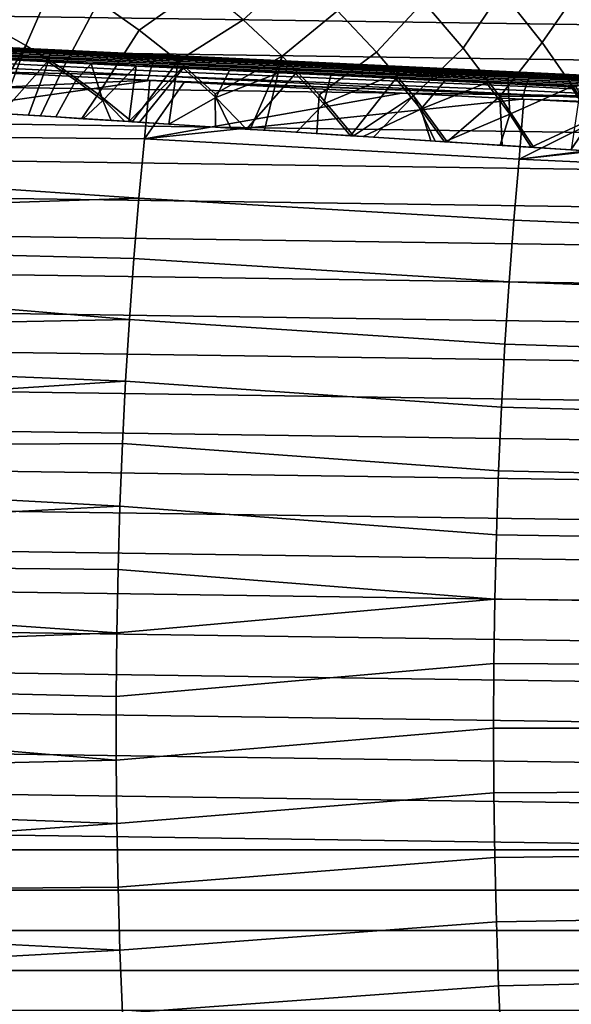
# Model space of a CAD drawing. Header units: metres. Extents: x -25 to 132, y -25 to 25.
# Tile 87 of 256: x 7 to 16, y -5 to 12. Entities that reach past the tile are written whole.
import ezdxf

# ---------------------------------------------------------------- set-up
doc = ezdxf.new("R2010")
doc.units = ezdxf.units.M
doc.layers.add('solid_12_061_071_XXX', color=7, linetype='CONTINUOUS')

msp = doc.modelspace()

# ---------------------------------------------------------------- linework, layer by layer
at = {"layer": 'solid_12_061_071_XXX'}
for points in [[(15.809255, 13.647429, 118.134232), (15.208899, 12.68271, 119.16523), (15.905494, 11.797331, 119.16523), (16.554684, 12.732922, 118.134232)], [(14.546216, 11.704147, 120.140106), (15.208899, 12.68271, 119.16523), (14.463086, 13.527043, 119.16523), (13.868312, 12.499975, 120.140106)], [(-20.613369, 13.241561), (20.983061, 12.647573), (21.33577, 12.043044), (-20.983128, 12.64746)], [(6.801844, 13.365395, 122.703766), (6.373053, 12.117014, 123.430672), (7.028198, 11.749139, 123.430672), (7.552135, 12.956239, 122.703766)], [(10.057127, 12.781666, 121.911652), (9.318239, 13.329936, 121.911652), (8.2779, 12.505008, 122.703766), (8.976784, 12.013168, 122.703766)], [(13.146927, 13.256613, 120.140106), (12.387713, 12.346241, 121.056366), (13.060949, 11.631712, 121.056366), (13.868312, 12.499975, 120.140106)], [(7.552135, 12.956239, 122.703766), (7.028198, 11.749139, 123.430672), (7.662175, 11.345877, 123.430672), (8.2779, 12.505008, 122.703766)], [(12.387713, 12.346241, 121.056366), (11.675447, 13.021869, 121.056366), (10.763827, 12.19249, 121.911652), (11.43608, 11.564292, 121.911652)], [(10.763827, 12.19249, 121.911652), (10.057127, 12.781666, 121.911652), (8.976784, 12.013168, 122.703766), (9.646516, 11.482316, 122.703766)], [(16.554684, 12.732922, 118.134232), (15.905494, 11.797331, 119.16523), (16.550613, 10.873774, 119.16523), (17.247282, 11.77778, 118.134232)], [(-20.983128, 12.64746), (21.33577, 12.043044), (21.671007, 11.428793), (-21.335835, 12.042931)], [(15.178514, 10.871623, 120.140106), (15.905494, 11.797331, 119.16523), (15.208899, 12.68271, 119.16523), (14.546216, 11.704147, 120.140106)], [(8.2779, 12.505008, 122.703766), (7.662175, 11.345877, 123.430672), (8.273073, 10.908442, 123.430672), (8.976784, 12.013168, 122.703766)], [(13.868312, 12.499975, 120.140106), (13.060949, 11.631712, 121.056366), (13.693031, 10.880533, 121.056366), (14.546216, 11.704147, 120.140106)], [(13.060949, 11.631712, 121.056366), (12.387713, 12.346241, 121.056366), (11.43608, 11.564292, 121.911652), (12.071733, 10.899085, 121.911652)], [(-21.335835, 12.042931), (21.671007, 11.428793), (21.988571, 10.805216), (-21.671068, 11.428679)], [(7.028198, 11.749139, 123.430672), (6.373053, 12.117014, 123.430672), (5.730706, 10.939702, 124.090523), (6.335712, 10.595932, 124.092453)], [(11.43608, 11.564292, 121.911652), (10.763827, 12.19249, 121.911652), (9.646516, 11.482316, 122.703766), (10.284922, 10.914176, 122.703766)], [(9.286451, 11.56331, 133.828278), (2.895954, 11.872405, 132.002426), (2.869931, 11.844745, 132.088211), (9.260304, 11.534342, 133.915909)], [(9.31287, 11.580383, 133.737671), (2.922233, 11.888671, 131.913849), (2.895954, 11.872405, 132.002426), (9.286451, 11.56331, 133.828278)], [(2.922233, 11.888671, 131.913849), (9.31287, 11.580383, 133.737671), (9.328243, 11.585806, 133.64119), (2.948355, 11.893289, 131.823868)], [(2.948355, 11.893289, 131.823868), (9.328243, 11.585806, 133.64119), (6.389307, 11.727449, 132.807693)], [(8.976784, 12.013168, 122.703766), (8.273073, 10.908442, 123.430672), (8.857526, 10.434688, 123.432587), (9.646516, 11.482316, 122.703766)], [(9.187707, 11.38174, 134.146866), (2.797405, 11.698577, 132.31572), (2.776339, 11.631334, 132.37764), (9.166777, 11.311747, 134.20903)], [(9.210526, 11.442808, 134.076508), (2.820268, 11.757146, 132.246094), (2.797405, 11.698577, 132.31572), (9.187707, 11.38174, 134.146866)], [(9.234857, 11.493955, 133.9991), (2.84457, 11.806124, 132.169861), (2.820268, 11.757146, 132.246094), (9.210526, 11.442808, 134.076508)], [(9.260304, 11.534342, 133.915909), (2.869931, 11.844745, 132.088211), (2.84457, 11.806124, 132.169861), (9.234857, 11.493955, 133.9991)], [(7.437147, 11.609952, 124.24485), (6.034383, 11.677541, 124.564415), (6.039155, 11.700257, 124.582733), (7.442862, 11.632623, 124.262955)], [(7.442862, 11.632623, 124.262955), (6.039155, 11.700257, 124.582733), (6.04454, 11.718828, 124.60511), (7.449398, 11.651138, 124.285065)], [(7.449398, 11.651138, 124.285065), (6.04454, 11.718828, 124.60511), (6.05033, 11.732532, 124.630669), (7.456502, 11.664779, 124.310326)], [(7.456502, 11.664779, 124.310326), (6.05033, 11.732532, 124.630669), (6.056299, 11.740835, 124.658417), (7.463899, 11.673013, 124.337746)], [(6.056299, 11.740835, 124.658417), (6.062449, 11.743404, 124.686958), (7.471629, 11.675507, 124.365906), (7.463899, 11.673013, 124.337746)], [(7.471629, 11.675507, 124.365906), (6.062449, 11.743404, 124.686958), (6.389307, 11.727449, 132.807693)], [(7.028198, 11.749139, 123.430672), (6.335712, 10.595932, 124.092453), (6.586085, 10.579923, 124.038338)], [(8.862299, 11.608502, 123.972237), (7.471629, 11.675507, 124.365906), (6.389307, 11.727449, 132.807693), (9.328243, 11.585806, 133.64119)], [(7.028198, 11.749139, 123.430672), (6.586085, 10.579923, 124.038338), (7.280943, 10.535493, 123.875191), (7.662175, 11.345877, 123.430672)], [(14.546216, 11.704147, 120.140106), (13.693031, 10.880533, 121.056366), (14.275662, 10.088284, 121.062981), (15.178514, 10.871623, 120.140106)], [(15.178514, 10.871623, 120.140106), (16.550613, 10.873774, 119.16523), (15.905494, 11.797331, 119.16523)], [(6.166801, 11.300483, 133.460114), (9.148075, 11.233974, 134.261963), (2.757399, 11.556469, 132.430908), (2.74097, 11.475149, 132.474701)], [(9.166777, 11.311747, 134.20903), (2.776339, 11.631334, 132.37764), (2.757399, 11.556469, 132.430908), (9.148075, 11.233974, 134.261963)], [(7.426304, 11.497002, 124.223686), (6.024642, 11.564538, 124.543007), (6.025444, 11.59394, 124.53994), (7.426949, 11.526412, 124.220657)], [(7.426304, 11.497002, 124.223686), (6.648914, 11.506222, 124.418968), (6.024642, 11.564538, 124.543007)], [(7.426949, 11.526412, 124.220657), (6.025444, 11.59394, 124.53994), (6.027392, 11.623328, 124.542587), (7.429033, 11.555794, 124.223282)], [(7.429033, 11.555794, 124.223282), (6.027392, 11.623328, 124.542587), (6.030411, 11.651561, 124.550858), (7.432477, 11.584005, 124.231445)], [(7.432477, 11.584005, 124.231445), (6.030411, 11.651561, 124.550858), (6.034383, 11.677541, 124.564415), (7.437147, 11.609952, 124.24485)], [(8.809572, 11.430354, 123.832138), (7.426304, 11.497002, 124.223686), (7.426949, 11.526412, 124.220657), (8.810061, 11.459771, 123.829155)], [(8.810061, 11.459771, 123.829155), (7.426949, 11.526412, 124.220657), (7.429033, 11.555794, 124.223282), (8.81228, 11.489147, 123.831741)], [(8.81228, 11.489147, 123.831741), (7.429033, 11.555794, 124.223282), (7.432477, 11.584005, 124.231445), (8.816144, 11.517339, 123.83979)], [(8.816144, 11.517339, 123.83979), (7.432477, 11.584005, 124.231445), (7.437147, 11.609952, 124.24485), (8.821502, 11.543252, 123.852989)], [(8.821502, 11.543252, 123.852989), (7.437147, 11.609952, 124.24485), (7.442862, 11.632623, 124.262955), (8.828146, 11.565878, 123.870834)], [(8.828146, 11.565878, 123.870834), (7.442862, 11.632623, 124.262955), (7.449398, 11.651138, 124.285065), (8.835819, 11.584339, 123.892624)], [(8.835819, 11.584339, 123.892624), (7.449398, 11.651138, 124.285065), (7.456502, 11.664779, 124.310326), (8.844221, 11.597917, 123.917519)], [(8.844221, 11.597917, 123.917519), (7.456502, 11.664779, 124.310326), (7.463899, 11.673013, 124.337746), (8.853026, 11.606083, 123.944542)], [(7.463899, 11.673013, 124.337746), (7.471629, 11.675507, 124.365906), (8.862299, 11.608502, 123.972237), (8.853026, 11.606083, 123.944542)], [(10.177697, 11.451739, 123.376923), (8.816144, 11.517339, 123.83979), (8.821502, 11.543252, 123.852989), (10.183733, 11.477619, 123.389893)], [(10.183733, 11.477619, 123.389893), (8.821502, 11.543252, 123.852989), (8.828146, 11.565878, 123.870834), (10.191293, 11.500202, 123.407425)], [(10.191293, 11.500202, 123.407425), (8.828146, 11.565878, 123.870834), (8.835819, 11.584339, 123.892624), (10.200083, 11.518609, 123.428841)], [(10.200083, 11.518609, 123.428841), (8.835819, 11.584339, 123.892624), (8.844221, 11.597917, 123.917519), (10.209763, 11.532125, 123.453293)], [(10.209763, 11.532125, 123.453293), (8.844221, 11.597917, 123.917519), (8.853026, 11.606083, 123.944542), (10.219954, 11.540225, 123.479851)], [(8.853026, 11.606083, 123.944542), (8.862299, 11.608502, 123.972237), (10.230769, 11.542569, 123.506989), (10.219954, 11.540225, 123.479851)], [(10.230769, 11.542569, 123.506989), (8.862299, 11.608502, 123.972237), (9.328243, 11.585806, 133.64119), (9.985292, 11.554139, 133.826736)], [(15.71152, 11.232015, 135.701706), (9.260304, 11.534342, 133.915909), (9.234857, 11.493955, 133.9991), (15.688222, 11.19792, 135.779449)], [(15.735307, 11.256379, 135.620544), (9.286451, 11.56331, 133.828278), (9.260304, 11.534342, 133.915909), (15.71152, 11.232015, 135.701706)], [(15.759254, 11.270679, 135.537064), (9.31287, 11.580383, 133.737671), (9.286451, 11.56331, 133.828278), (15.735307, 11.256379, 135.620544)], [(9.31287, 11.580383, 133.737671), (15.759254, 11.270679, 135.537064), (15.763785, 11.275642, 135.44722), (9.328243, 11.585806, 133.64119)], [(9.328243, 11.585806, 133.64119), (15.763785, 11.275642, 135.44722), (9.985292, 11.554139, 133.826736)], [(9.985292, 11.554139, 133.826736), (15.763785, 11.275642, 135.44722), (13.73631, 11.373358, 134.881027)], [(11.573286, 11.477889, 122.971443), (10.230769, 11.542569, 123.506989), (9.985292, 11.554139, 133.826736), (13.73631, 11.373358, 134.881027)], [(11.53853, 11.454124, 122.894951), (10.200083, 11.518609, 123.428841), (10.209763, 11.532125, 123.453293), (11.549462, 11.467581, 122.918907)], [(11.549462, 11.467581, 122.918907), (10.209763, 11.532125, 123.453293), (10.219954, 11.540225, 123.479851), (11.561014, 11.475615, 122.944923)], [(10.219954, 11.540225, 123.479851), (10.230769, 11.542569, 123.506989), (11.573286, 11.477889, 122.971443), (11.561014, 11.475615, 122.944923)], [(11.43608, 11.564292, 121.911652), (10.284922, 10.914176, 122.703766), (10.286427, 10.343328, 122.940849), (10.885583, 10.30502, 122.707832)], [(11.43608, 11.564292, 121.911652), (10.885583, 10.30502, 122.707832), (11.131593, 10.289292, 122.607506)], [(11.43608, 11.564292, 121.911652), (11.131593, 10.289292, 122.607506), (12.034121, 10.23159, 122.214859), (12.071733, 10.899085, 121.911652)], [(13.693031, 10.880533, 121.056366), (13.060949, 11.631712, 121.056366), (12.071733, 10.899085, 121.911652), (12.66047, 10.191545, 121.919098)], [(-21.671068, 11.428679), (21.988571, 10.805216), (22.288239, 10.172728), (-21.988628, 10.805101)], [(6.606607, 10.578586, 124.804291), (6.279277, 10.599515, 124.872818), (6.648914, 11.506222, 124.418968), (7.396232, 11.470214, 124.240105)], [(7.072466, 10.548798, 124.699684), (6.606607, 10.578586, 124.804291), (7.396232, 11.470214, 124.240105), (7.411706, 11.469468, 124.236176)], [(7.426304, 11.497002, 124.223686), (7.396232, 11.470214, 124.240105), (6.648914, 11.506222, 124.418968)], [(7.541414, 10.518813, 124.585907), (7.072466, 10.548798, 124.699684), (7.411706, 11.469468, 124.236176), (7.888914, 11.146499, 124.236221)], [(7.426304, 11.497002, 124.223686), (7.411706, 11.469468, 124.236176), (7.396232, 11.470214, 124.240105)], [(7.426304, 11.497002, 124.223686), (8.152007, 11.433794, 124.036728), (7.411706, 11.469468, 124.236176)], [(7.888914, 11.146499, 124.236221), (7.411706, 11.469468, 124.236176), (8.152007, 11.433794, 124.036728)], [(8.809572, 11.430354, 123.832138), (8.152007, 11.433794, 124.036728), (7.426304, 11.497002, 124.223686)], [(8.35207, 10.803207, 124.236465), (7.888914, 11.146499, 124.236221), (8.152007, 11.433794, 124.036728)], [(8.35207, 10.803207, 124.236465), (8.152007, 11.433794, 124.036728), (8.921745, 11.396712, 123.805786)], [(8.809572, 11.430354, 123.832138), (8.921745, 11.396712, 123.805786), (8.152007, 11.433794, 124.036728)], [(8.493597, 10.457931, 124.328331), (8.35207, 10.803207, 124.236465), (8.921745, 11.396712, 123.805786), (8.799502, 10.438372, 124.237869)], [(8.799502, 10.438372, 124.237869), (8.921745, 11.396712, 123.805786), (9.711544, 11.358688, 123.543198)], [(8.983541, 10.426604, 124.181656), (8.799502, 10.438372, 124.237869), (9.711544, 11.358688, 123.543198), (9.73155, 11.357724, 123.536201)], [(10.170733, 11.364774, 123.369408), (8.809572, 11.430354, 123.832138), (8.810061, 11.459771, 123.829155), (10.171069, 11.394198, 123.366478)], [(10.170733, 11.364774, 123.369408), (8.921745, 11.396712, 123.805786), (8.809572, 11.430354, 123.832138)], [(10.171069, 11.394198, 123.366478), (8.810061, 11.459771, 123.829155), (8.81228, 11.489147, 123.831741), (10.17342, 11.423567, 123.369011)], [(10.17342, 11.423567, 123.369011), (8.81228, 11.489147, 123.831741), (8.816144, 11.517339, 123.83979), (10.177697, 11.451739, 123.376923)], [(9.646516, 11.482316, 122.703766), (8.857526, 10.434688, 123.432587), (9.487252, 10.394424, 123.226784)], [(10.170733, 11.364774, 123.369408), (9.711544, 11.358688, 123.543198), (8.921745, 11.396712, 123.805786)], [(9.48825, 10.394335, 124.020256), (8.983541, 10.426604, 124.181656), (9.73155, 11.357724, 123.536201), (10.292637, 10.85199, 123.536148)], [(15.644361, 11.102547, 135.92038), (9.187707, 11.38174, 134.146866), (9.166777, 11.311747, 134.20903), (15.624404, 11.042582, 135.981644)], [(15.665732, 11.154565, 135.852676), (9.210526, 11.442808, 134.076508), (9.187707, 11.38174, 134.146866), (15.644361, 11.102547, 135.92038)], [(15.688222, 11.19792, 135.779449), (9.234857, 11.493955, 133.9991), (9.210526, 11.442808, 134.076508), (15.665732, 11.154565, 135.852676)], [(9.646516, 11.482316, 122.703766), (9.487252, 10.394424, 123.226784), (10.286427, 10.343328, 122.940849), (10.284922, 10.914176, 122.703766)], [(10.170733, 11.364774, 123.369408), (9.73155, 11.357724, 123.536201), (9.711544, 11.358688, 123.543198)], [(10.170733, 11.364774, 123.369408), (10.528046, 11.319335, 123.243637), (9.73155, 11.357724, 123.536201)], [(10.292637, 10.85199, 123.536148), (9.73155, 11.357724, 123.536201), (10.528046, 11.319335, 123.243637)], [(11.506137, 11.300436, 122.836739), (10.170733, 11.364774, 123.369408), (10.171069, 11.394198, 123.366478), (11.506322, 11.329868, 122.833862)], [(11.506137, 11.300436, 122.836739), (10.528046, 11.319335, 123.243637), (10.170733, 11.364774, 123.369408)], [(11.506322, 11.329868, 122.833862), (10.171069, 11.394198, 123.366478), (10.17342, 11.423567, 123.369011), (11.508803, 11.359231, 122.836349)], [(11.508803, 11.359231, 122.836349), (10.17342, 11.423567, 123.369011), (10.177697, 11.451739, 123.376923), (11.513485, 11.387383, 122.844093)], [(11.513485, 11.387383, 122.844093), (10.177697, 11.451739, 123.376923), (10.183733, 11.477619, 123.389893), (11.520185, 11.413232, 122.856804)], [(11.520185, 11.413232, 122.856804), (10.183733, 11.477619, 123.389893), (10.191293, 11.500202, 123.407425), (11.528644, 11.435771, 122.873978)], [(11.528644, 11.435771, 122.873978), (10.191293, 11.500202, 123.407425), (10.200083, 11.518609, 123.428841), (11.53853, 11.454124, 122.894951)], [(12.812238, 11.266953, 122.23275), (11.506322, 11.329868, 122.833862), (11.508803, 11.359231, 122.836349), (12.814846, 11.296309, 122.235176)], [(12.814846, 11.296309, 122.235176), (11.508803, 11.359231, 122.836349), (11.513485, 11.387383, 122.844093), (12.819924, 11.324443, 122.242737)], [(12.819924, 11.324443, 122.242737), (11.513485, 11.387383, 122.844093), (11.520185, 11.413232, 122.856804), (12.827274, 11.35026, 122.25515)], [(12.827274, 11.35026, 122.25515), (11.520185, 11.413232, 122.856804), (11.528644, 11.435771, 122.873978), (12.836611, 11.372757, 122.271919)], [(12.836611, 11.372757, 122.271919), (11.528644, 11.435771, 122.873978), (11.53853, 11.454124, 122.894951), (12.84757, 11.391059, 122.292397)], [(12.84757, 11.391059, 122.292397), (11.53853, 11.454124, 122.894951), (11.549462, 11.467581, 122.918907), (12.859728, 11.404456, 122.315788)], [(12.859728, 11.404456, 122.315788), (11.549462, 11.467581, 122.918907), (11.561014, 11.475615, 122.944923), (12.87261, 11.412426, 122.341187)], [(11.561014, 11.475615, 122.944923), (11.573286, 11.477889, 122.971443), (12.886207, 11.414637, 122.367065), (12.87261, 11.412426, 122.341187)], [(12.886207, 11.414637, 122.367065), (11.573286, 11.477889, 122.971443), (13.73631, 11.373358, 134.881027)], [(14.101492, 11.288875, 121.58654), (12.827274, 11.35026, 122.25515), (12.836611, 11.372757, 122.271919), (14.111685, 11.31133, 121.602859)], [(14.111685, 11.31133, 121.602859), (12.836611, 11.372757, 122.271919), (12.84757, 11.391059, 122.292397), (14.123691, 11.329582, 121.622787)], [(14.123691, 11.329582, 121.622787), (12.84757, 11.391059, 122.292397), (12.859728, 11.404456, 122.315788), (14.137042, 11.342921, 121.645554)], [(14.137042, 11.342921, 121.645554), (12.859728, 11.404456, 122.315788), (12.87261, 11.412426, 122.341187), (14.151221, 11.350829, 121.670273)], [(12.87261, 11.412426, 122.341187), (12.886207, 11.414637, 122.367065), (14.166077, 11.352979, 121.69545), (14.151221, 11.350829, 121.670273)], [(12.886207, 11.414637, 122.367065), (13.73631, 11.373358, 134.881027), (15.763785, 11.275642, 135.44722), (14.166077, 11.352979, 121.69545)], [(14.151221, 11.350829, 121.670273), (14.166077, 11.352979, 121.69545), (15.409536, 11.293077, 120.958366), (15.393418, 11.290988, 120.933975)], [(15.409536, 11.293077, 120.958366), (14.166077, 11.352979, 121.69545), (15.763785, 11.275642, 135.44722)], [(6.166801, 11.300483, 133.460114), (2.668173, 10.843517, 132.76593), (9.120943, 11.150347, 134.301636)], [(9.148075, 11.233974, 134.261963), (6.166801, 11.300483, 133.460114), (9.120943, 11.150347, 134.301636)], [(7.662175, 11.345877, 123.430672), (7.280943, 10.535493, 123.875191), (7.991898, 10.490035, 123.68824), (8.273073, 10.908442, 123.430672)], [(15.589804, 10.902213, 136.081558), (9.148075, 11.233974, 134.261963), (9.120943, 11.150347, 134.301636)], [(15.624404, 11.042582, 135.981644), (9.166777, 11.311747, 134.20903), (9.148075, 11.233974, 134.261963), (15.606134, 10.975495, 136.035629)], [(15.606134, 10.975495, 136.035629), (9.148075, 11.233974, 134.261963), (15.589804, 10.902213, 136.081558)], [(10.292637, 10.85199, 123.536148), (10.528046, 11.319335, 123.243637), (11.378998, 11.278286, 122.899963)], [(10.824696, 10.308887, 123.541031), (10.292637, 10.85199, 123.536148), (11.378998, 11.278286, 122.899963), (11.664282, 11.264598, 122.777298)], [(11.506137, 11.300436, 122.836739), (11.378998, 11.278286, 122.899963), (10.528046, 11.319335, 123.243637)], [(11.683187, 10.253999, 123.192062), (10.824696, 10.308887, 123.541031), (11.664282, 11.264598, 122.777298), (12.152243, 10.74689, 122.772865)], [(11.506137, 11.300436, 122.836739), (11.664282, 11.264598, 122.777298), (11.378998, 11.278286, 122.899963)], [(12.8122, 11.237514, 122.23555), (11.506137, 11.300436, 122.836739), (11.506322, 11.329868, 122.833862), (12.812238, 11.266953, 122.23275)], [(12.8122, 11.237514, 122.23555), (11.664282, 11.264598, 122.777298), (11.506137, 11.300436, 122.836739)], [(12.152243, 10.74689, 122.772865), (11.664282, 11.264598, 122.777298), (12.273271, 11.235184, 122.502716)], [(12.8122, 11.237514, 122.23555), (12.273271, 11.235184, 122.502716), (11.664282, 11.264598, 122.777298)], [(12.152243, 10.74689, 122.772865), (12.273271, 11.235184, 122.502716), (13.220734, 11.189655, 122.039505)], [(12.613098, 10.194547, 122.775864), (12.152243, 10.74689, 122.772865), (13.220734, 11.189655, 122.039505), (13.388344, 11.181586, 121.952866)], [(12.8122, 11.237514, 122.23555), (13.220734, 11.189655, 122.039505), (12.273271, 11.235184, 122.502716)], [(14.085417, 11.176177, 121.567467), (12.8122, 11.237514, 122.23555), (12.812238, 11.266953, 122.23275), (14.085312, 11.205623, 121.564735)], [(14.085417, 11.176177, 121.567467), (13.220734, 11.189655, 122.039505), (12.8122, 11.237514, 122.23555)], [(14.085312, 11.205623, 121.564735), (12.812238, 11.266953, 122.23275), (12.814846, 11.296309, 122.235176), (14.088044, 11.234973, 121.567101)], [(14.088044, 11.234973, 121.567101), (12.814846, 11.296309, 122.235176), (12.819924, 11.324443, 122.242737), (14.093509, 11.263088, 121.574463)], [(14.093509, 11.263088, 121.574463), (12.819924, 11.324443, 122.242737), (12.827274, 11.35026, 122.25515), (14.101492, 11.288875, 121.58654)], [(14.085417, 11.176177, 121.567467), (13.388344, 11.181586, 121.952866), (13.220734, 11.189655, 122.039505)], [(15.322129, 11.146041, 120.831627), (14.085312, 11.205623, 121.564735), (14.088044, 11.234973, 121.567101), (15.324983, 11.175385, 120.833923)], [(15.322373, 11.116588, 120.834274), (14.085417, 11.176177, 121.567467), (14.085312, 11.205623, 121.564735), (15.322129, 11.146041, 120.831627)], [(15.324983, 11.175385, 120.833923), (14.088044, 11.234973, 121.567101), (14.093509, 11.263088, 121.574463), (15.330822, 11.203483, 120.841064)], [(15.330822, 11.203483, 120.841064), (14.093509, 11.263088, 121.574463), (14.101492, 11.288875, 121.58654), (15.339421, 11.229239, 120.852776)], [(15.339421, 11.229239, 120.852776), (14.101492, 11.288875, 121.58654), (14.111685, 11.31133, 121.602859), (15.350446, 11.251655, 120.868599)], [(15.350446, 11.251655, 120.868599), (14.111685, 11.31133, 121.602859), (14.123691, 11.329582, 121.622787), (15.363467, 11.269857, 120.887932)], [(15.363467, 11.269857, 120.887932), (14.123691, 11.329582, 121.622787), (14.137042, 11.342921, 121.645554), (15.377979, 11.283141, 120.910004)], [(15.377979, 11.283141, 120.910004), (14.137042, 11.342921, 121.645554), (14.151221, 11.350829, 121.670273), (15.393418, 11.290988, 120.933975)], [(16.522341, 11.117706, 120.037605), (15.324983, 11.175385, 120.833923), (15.330822, 11.203483, 120.841064), (16.528543, 11.145786, 120.044502)], [(16.528543, 11.145786, 120.044502), (15.330822, 11.203483, 120.841064), (15.339421, 11.229239, 120.852776), (16.537739, 11.171514, 120.055817)], [(16.537739, 11.171514, 120.055817), (15.339421, 11.229239, 120.852776), (15.350446, 11.251655, 120.868599), (16.549568, 11.193891, 120.071106)], [(16.549568, 11.193891, 120.071106), (15.350446, 11.251655, 120.868599), (15.363467, 11.269857, 120.887932), (16.563574, 11.212047, 120.089783)], [(16.563574, 11.212047, 120.089783), (15.363467, 11.269857, 120.887932), (15.377979, 11.283141, 120.910004), (16.579208, 11.225275, 120.111115)], [(16.579208, 11.225275, 120.111115), (15.377979, 11.283141, 120.910004), (15.393418, 11.290988, 120.933975), (16.595867, 11.233064, 120.13427)], [(15.393418, 11.290988, 120.933975), (15.409536, 11.293077, 120.958366), (16.613308, 11.235089, 120.157745), (16.595867, 11.233064, 120.13427)], [(15.409536, 11.293077, 120.958366), (15.763785, 11.275642, 135.44722), (17.643312, 11.185058, 135.969833), (16.613308, 11.235089, 120.157745)], [(15.665732, 11.154565, 135.852676), (22.114372, 10.839564, 137.646561), (22.136986, 10.884367, 137.572433), (15.688222, 11.19792, 135.779449)], [(15.688222, 11.19792, 135.779449), (22.136986, 10.884367, 137.572433), (22.160448, 10.91963, 137.493576), (15.71152, 11.232015, 135.701706)], [(15.71152, 11.232015, 135.701706), (22.160448, 10.91963, 137.493576), (22.184422, 10.944852, 137.411087), (15.735307, 11.256379, 135.620544)], [(15.735307, 11.256379, 135.620544), (22.184422, 10.944852, 137.411087), (22.208569, 10.959671, 137.326172), (15.759254, 11.270679, 135.537064)], [(15.759254, 11.270679, 135.537064), (22.208569, 10.959671, 137.326172), (17.643312, 11.185058, 135.969833), (15.763785, 11.275642, 135.44722)], [(9.120943, 11.150347, 134.301636), (2.668173, 10.843517, 132.76593), (2.599549, 10.204065, 133.040573), (9.160372, 11.148346, 134.31282)], [(9.160372, 11.148346, 134.31282), (2.599549, 10.204065, 133.040573), (9.064912, 10.143597, 134.740005)], [(8.014411, 10.488569, 124.46244), (7.541414, 10.518813, 124.585907), (7.888914, 11.146499, 124.236221), (8.35207, 10.803207, 124.236465)], [(9.751157, 11.118373, 134.48027), (9.160372, 11.148346, 134.31282), (9.064912, 10.143597, 134.740005)], [(13.493979, 10.928847, 135.535599), (9.751157, 11.118373, 134.48027), (9.064912, 10.143597, 134.740005)], [(15.589804, 10.902213, 136.081558), (9.120943, 11.150347, 134.301636), (9.160372, 11.148346, 134.31282)], [(15.589804, 10.902213, 136.081558), (9.160372, 11.148346, 134.31282), (9.751157, 11.118373, 134.48027)], [(15.589804, 10.902213, 136.081558), (9.751157, 11.118373, 134.48027), (13.493979, 10.928847, 135.535599)], [(12.831532, 10.180581, 122.67218), (12.613098, 10.194547, 122.775864), (13.388344, 11.181586, 121.952866), (13.822239, 10.650909, 121.948387)], [(13.822239, 10.650909, 121.948387), (13.388344, 11.181586, 121.952866), (14.232688, 11.140915, 121.494003)], [(14.085417, 11.176177, 121.567467), (14.232688, 11.140915, 121.494003), (13.388344, 11.181586, 121.952866)], [(13.822239, 10.650909, 121.948387), (14.232688, 11.140915, 121.494003), (14.947806, 11.106523, 121.074936)], [(13.822239, 10.650909, 121.948387), (14.947806, 11.106523, 121.074936), (15.348923, 10.568221, 121.064735), (14.226497, 10.091399, 121.953796)], [(15.322373, 11.116588, 120.834274), (14.232688, 11.140915, 121.494003), (14.085417, 11.176177, 121.567467)], [(15.322373, 11.116588, 120.834274), (14.947806, 11.106523, 121.074936), (14.232688, 11.140915, 121.494003)], [(15.322373, 11.116588, 120.834274), (15.323365, 11.08836, 120.843193), (14.947806, 11.106523, 121.074936)], [(15.348923, 10.568221, 121.064735), (14.947806, 11.106523, 121.074936), (15.323365, 11.08836, 120.843193)], [(16.519371, 11.088367, 120.035385), (15.322129, 11.146041, 120.831627), (15.324983, 11.175385, 120.833923), (16.522341, 11.117706, 120.037605)], [(16.519751, 11.058908, 120.037949), (15.322373, 11.116588, 120.834274), (15.322129, 11.146041, 120.831627), (16.519371, 11.088367, 120.035385)], [(15.322373, 11.116588, 120.834274), (16.406914, 11.036265, 120.126595), (15.323365, 11.08836, 120.843193)], [(16.519751, 11.058908, 120.037949), (16.406914, 11.036265, 120.126595), (15.322373, 11.116588, 120.834274)], [(15.348923, 10.568221, 121.064735), (15.323365, 11.08836, 120.843193), (16.406914, 11.036265, 120.126595)], [(15.348923, 10.568221, 121.064735), (16.406914, 11.036265, 120.126595), (16.768675, 10.484003, 120.124031), (15.719522, 9.995952, 121.070007)], [(15.606134, 10.975495, 136.035629), (22.054749, 10.654922, 137.830399), (22.072958, 10.724019, 137.776474), (15.624404, 11.042582, 135.981644)], [(15.624404, 11.042582, 135.981644), (22.072958, 10.724019, 137.776474), (22.092928, 10.785859, 137.714905), (15.644361, 11.102547, 135.92038)], [(15.644361, 11.102547, 135.92038), (22.092928, 10.785859, 137.714905), (22.114372, 10.839564, 137.646561), (15.665732, 11.154565, 135.852676)], [(16.519751, 11.058908, 120.037949), (16.491446, 11.032147, 120.067589), (16.406914, 11.036265, 120.126595)], [(16.768675, 10.484003, 120.124031), (16.406914, 11.036265, 120.126595), (16.491446, 11.032147, 120.067589)], [(8.273073, 10.908442, 123.430672), (7.991898, 10.490035, 123.68824), (8.724995, 10.443162, 123.473778)], [(8.273073, 10.908442, 123.430672), (8.724995, 10.443162, 123.473778), (8.857526, 10.434688, 123.432587)], [(13.493979, 10.928847, 135.535599), (9.064912, 10.143597, 134.740005), (15.556001, 10.824699, 136.113342)], [(10.554251, 10.326178, 123.644157), (9.48825, 10.394335, 124.020256), (10.292637, 10.85199, 123.536148)], [(10.554251, 10.326178, 123.644157), (10.292637, 10.85199, 123.536148), (10.824696, 10.308887, 123.541031)], [(12.071733, 10.899085, 121.911652), (12.034121, 10.23159, 122.214859), (12.66047, 10.191545, 121.919098)], [(13.693031, 10.880533, 121.056366), (12.66047, 10.191545, 121.919098), (13.006099, 10.169449, 121.747368)], [(13.693031, 10.880533, 121.056366), (13.006099, 10.169449, 121.747368), (14.066181, 10.101677, 121.18177)], [(15.589804, 10.902213, 136.081558), (13.493979, 10.928847, 135.535599), (15.556001, 10.824699, 136.113342)], [(13.693031, 10.880533, 121.056366), (14.066181, 10.101677, 121.18177), (14.275662, 10.088284, 121.062981)], [(15.178514, 10.871623, 120.140106), (14.275662, 10.088284, 121.062981), (15.221815, 10.027799, 120.494385)], [(15.178514, 10.871623, 120.140106), (15.763178, 9.993191, 120.145271), (16.410975, 9.95178, 119.702896), (16.550613, 10.873774, 119.16523)], [(15.178514, 10.871623, 120.140106), (15.221815, 10.027799, 120.494385), (15.763178, 9.993191, 120.145271)], [(15.589804, 10.902213, 136.081558), (15.556001, 10.824699, 136.113342), (15.594671, 10.822747, 136.124161), (22.038557, 10.579556, 137.8759)], [(15.589804, 10.902213, 136.081558), (22.038557, 10.579556, 137.8759), (22.054749, 10.654922, 137.830399), (15.606134, 10.975495, 136.035629)], [(-21.988628, 10.805101), (22.288239, 10.172728), (22.569679, 9.532024), (-22.28829, 10.172613)], [(8.493597, 10.457931, 124.328331), (8.014411, 10.488569, 124.46244), (8.35207, 10.803207, 124.236465)], [(15.556001, 10.824699, 136.113342), (9.064912, 10.143597, 134.740005), (15.512127, 9.791584, 136.538467), (15.594671, 10.822747, 136.124161)], [(11.683187, 10.253999, 123.192062), (12.152243, 10.74689, 122.772865), (12.613098, 10.194547, 122.775864)], [(17.396021, 10.731915, 136.626968), (15.594671, 10.822747, 136.124161), (15.512127, 9.791584, 136.538467)], [(21.45627, 10.527554, 137.754974), (17.396021, 10.731915, 136.626968), (15.512127, 9.791584, 136.538467)], [(22.038557, 10.579556, 137.8759), (15.594671, 10.822747, 136.124161), (17.396021, 10.731915, 136.626968)], [(6.586085, 10.579923, 124.038338), (6.606607, 10.578586, 124.804291), (7.072466, 10.548798, 124.699684)], [(6.586085, 10.579923, 124.038338), (7.072466, 10.548798, 124.699684), (7.541414, 10.518813, 124.585907), (7.280943, 10.535493, 123.875191)], [(7.280943, 10.535493, 123.875191), (7.541414, 10.518813, 124.585907), (8.014411, 10.488569, 124.46244), (7.991898, 10.490035, 123.68824)], [(13.990746, 10.106471, 122.082176), (12.831532, 10.180581, 122.67218), (13.822239, 10.650909, 121.948387)], [(13.990746, 10.106471, 122.082176), (13.822239, 10.650909, 121.948387), (14.226497, 10.091399, 121.953796)], [(15.184543, 10.030152, 121.401161), (14.226497, 10.091399, 121.953796), (15.348923, 10.568221, 121.064735)], [(15.184543, 10.030152, 121.401161), (15.348923, 10.568221, 121.064735), (15.719522, 9.995952, 121.070007)], [(21.45627, 10.527554, 137.754974), (15.512127, 9.791584, 136.538467), (22.015697, 10.499427, 137.909882)], [(7.991898, 10.490035, 123.68824), (8.493597, 10.457931, 124.328331), (8.799502, 10.438372, 124.237869), (8.724995, 10.443162, 123.473778)], [(7.991898, 10.490035, 123.68824), (8.014411, 10.488569, 124.46244), (8.493597, 10.457931, 124.328331)], [(8.724995, 10.443162, 123.473778), (8.799502, 10.438372, 124.237869), (8.983541, 10.426604, 124.181656), (8.857526, 10.434688, 123.432587)], [(8.857526, 10.434688, 123.432587), (8.983541, 10.426604, 124.181656), (9.48825, 10.394335, 124.020256), (9.487252, 10.394424, 123.226784)], [(9.487252, 10.394424, 123.226784), (9.48825, 10.394335, 124.020256), (10.554251, 10.326178, 123.644157), (10.286427, 10.343328, 122.940849)], [(10.885583, 10.30502, 122.707832), (10.286427, 10.343328, 122.940849), (10.554251, 10.326178, 123.644157), (10.824696, 10.308887, 123.541031)], [(22.015697, 10.499427, 137.909882), (15.512127, 9.791584, 136.538467), (21.968496, 9.492593, 138.299957), (22.053068, 10.497548, 137.920227)], [(16.399889, 9.952458, 120.624428), (15.719522, 9.995952, 121.070007), (16.768675, 10.484003, 120.124031)], [(16.399889, 9.952458, 120.624428), (16.768675, 10.484003, 120.124031), (17.117764, 9.906568, 120.122925)], [(-22.28829, 10.172613), (22.569679, 9.532024), (22.832758, 8.883419), (-22.569729, 9.531906)], [(8.968943, 9.122232, 135.123856), (9.064912, 10.143597, 134.740005), (2.599549, 10.204065, 133.040573), (2.535148, 9.557253, 133.298416)], [(11.131593, 10.289292, 122.607506), (10.885583, 10.30502, 122.707832), (10.824696, 10.308887, 123.541031), (11.683187, 10.253999, 123.192062)], [(11.131593, 10.289292, 122.607506), (11.683187, 10.253999, 123.192062), (12.613098, 10.194547, 122.775864), (12.034121, 10.23159, 122.214859)], [(12.034121, 10.23159, 122.214859), (12.613098, 10.194547, 122.775864), (12.831532, 10.180581, 122.67218), (12.66047, 10.191545, 121.919098)], [(13.006099, 10.169449, 121.747368), (12.66047, 10.191545, 121.919098), (12.831532, 10.180581, 122.67218)], [(14.066181, 10.101677, 121.18177), (13.006099, 10.169449, 121.747368), (12.831532, 10.180581, 122.67218), (13.990746, 10.106471, 122.082176)], [(9.064912, 10.143597, 134.740005), (8.968943, 9.122232, 135.123856), (15.420284, 8.745019, 136.906158), (15.512127, 9.791584, 136.538467)], [(14.275662, 10.088284, 121.062981), (14.066181, 10.101677, 121.18177), (13.990746, 10.106471, 122.082176), (14.226497, 10.091399, 121.953796)], [(15.221815, 10.027799, 120.494385), (14.275662, 10.088284, 121.062981), (14.226497, 10.091399, 121.953796), (15.184543, 10.030152, 121.401161)], [(15.221815, 10.027799, 120.494385), (15.184543, 10.030152, 121.401161), (15.719522, 9.995952, 121.070007)], [(15.221815, 10.027799, 120.494385), (15.719522, 9.995952, 121.070007), (16.399889, 9.952458, 120.624428), (15.763178, 9.993191, 120.145271)], [(15.763178, 9.993191, 120.145271), (16.399889, 9.952458, 120.624428), (17.117764, 9.906568, 120.122925), (16.410975, 9.95178, 119.702896)], [(15.512127, 9.791584, 136.538467), (15.420284, 8.745019, 136.906158), (21.883978, 8.47391, 138.638901), (21.968496, 9.492593, 138.299957)], [(-22.569729, 9.531906), (22.832758, 8.883419), (23.077185, 8.227598), (-22.832808, 8.883295)], [(8.968943, 9.122232, 135.123856), (2.535148, 9.557253, 133.298416), (2.474967, 8.903583, 133.539261)], [(8.883225, 8.085531, 135.466721), (8.968943, 9.122232, 135.123856), (2.474967, 8.903583, 133.539261), (2.41906, 8.243546, 133.762955)], [(8.968943, 9.122232, 135.123856), (8.883225, 8.085531, 135.466721), (15.338872, 7.683966, 137.232056), (15.420284, 8.745019, 136.906158)], [(-22.832808, 8.883295), (23.077185, 8.227598), (23.302748, 7.565177), (-23.07723, 8.227471)], [(15.420284, 8.745019, 136.906158), (15.338872, 7.683966, 137.232056), (21.809078, 7.442616, 138.939178), (21.883978, 8.47391, 138.638901)], [(-23.07723, 8.227471), (23.302748, 7.565177), (23.509308, 6.89655), (-23.30279, 7.565051)], [(8.807906, 7.035234, 135.76799), (8.883225, 8.085531, 135.466721), (2.41906, 8.243546, 133.762955), (2.367478, 7.577639, 133.96933)], [(8.883225, 8.085531, 135.466721), (8.807906, 7.035234, 135.76799), (15.268036, 6.610181, 137.515579), (15.338872, 7.683966, 137.232056)], [(15.338872, 7.683966, 137.232056), (15.268036, 6.610181, 137.515579), (21.743925, 6.400243, 139.200302), (21.809078, 7.442616, 138.939178)], [(-23.30279, 7.565051), (23.509308, 6.89655), (23.69665, 6.222437), (-23.509344, 6.896427)], [(8.807906, 7.035234, 135.76799), (2.367478, 7.577639, 133.96933), (2.320275, 6.906362, 134.158218)], [(8.74311, 5.9731, 136.027176), (8.807906, 7.035234, 135.76799), (2.320275, 6.906362, 134.158218), (2.277479, 6.230197, 134.329498)], [(8.807906, 7.035234, 135.76799), (8.74311, 5.9731, 136.027176), (15.207883, 5.525431, 137.756332), (15.268036, 6.610181, 137.515579)], [(-23.509344, 6.896427), (23.69665, 6.222437), (23.864689, 5.543162), (-23.696682, 6.222317)], [(15.268036, 6.610181, 137.515579), (15.207883, 5.525431, 137.756332), (21.688604, 5.348324, 139.421967), (21.743925, 6.400243, 139.200302)], [(-23.696682, 6.222317), (23.864689, 5.543162), (24.013304, 4.859128), (-23.864716, 5.543043)], [(8.74311, 5.9731, 136.027176), (2.277479, 6.230197, 134.329498), (2.239098, 5.549591, 134.483093)], [(8.74311, 5.9731, 136.027176), (2.239098, 5.549591, 134.483093), (2.205164, 4.864979, 134.618881), (8.688934, 4.900912, 136.243881)], [(8.74311, 5.9731, 136.027176), (8.688934, 4.900912, 136.243881), (15.158504, 4.431491, 137.953949), (15.207883, 5.525431, 137.756332)], [(-23.864716, 5.543043), (24.013304, 4.859128), (24.142305, 4.171201), (-24.013327, 4.859009)], [(15.207883, 5.525431, 137.756332), (15.158504, 4.431491, 137.953949), (21.64319, 4.28839, 139.603928), (21.688604, 5.348324, 139.421967)], [(-24.013327, 4.859009), (24.142305, 4.171201), (24.251619, 3.479776), (-24.142324, 4.171089)], [(8.645473, 3.820455, 136.417725), (8.688934, 4.900912, 136.243881), (2.205164, 4.864979, 134.618881), (2.175706, 4.176813, 134.736786)], [(8.688934, 4.900912, 136.243881), (8.645473, 3.820455, 136.417725), (15.119988, 3.330143, 138.108078), (15.158504, 4.431491, 137.953949)], [(15.158504, 4.431491, 137.953949), (15.119988, 3.330143, 138.108078), (21.607763, 3.221987, 139.74588), (21.64319, 4.28839, 139.603928)], [(-24.142324, 4.171089), (24.251619, 3.479776), (24.341085, 2.785904), (-24.251635, 3.479677)], [(8.645473, 3.820455, 136.417725), (2.175706, 4.176813, 134.736786), (2.150744, 3.485543, 134.8367)], [(8.612801, 2.733534, 136.548401), (8.645473, 3.820455, 136.417725), (2.150744, 3.485543, 134.8367), (2.130289, 2.79166, 134.918564)], [(8.645473, 3.820455, 136.417725), (8.612801, 2.733534, 136.548401), (15.092408, 2.223201, 138.21846), (15.119988, 3.330143, 138.108078)], [(-24.251635, 3.479677), (24.341085, 2.785904), (24.410671, 2.090264), (-24.341095, 2.785823)], [(15.119988, 3.330143, 138.108078), (15.092408, 2.223201, 138.21846), (21.582396, 2.150692, 139.847549), (21.607763, 3.221987, 139.74588)], [(-24.341095, 2.785823), (24.410671, 2.090264), (24.460333, 1.393441), (-24.410677, 2.090204)], [(8.590976, 1.641972, 136.635681), (8.612801, 2.733534, 136.548401), (2.130289, 2.79166, 134.918564), (2.11435, 2.095639, 134.98233)], [(8.612801, 2.733534, 136.548401), (8.590976, 1.641972, 136.635681), (15.092408, 2.223201, 138.21846)], [(8.580051, 0.547595, 136.679337), (15.075835, 1.112483, 138.28479), (15.092408, 2.223201, 138.21846), (8.590976, 1.641972, 136.635681)], [(15.092408, 2.223201, 138.21846), (15.075835, 1.112483, 138.28479), (21.567163, 1.076086, 139.908661), (21.582396, 2.150692, 139.847549)], [(-24.410677, 2.090204), (24.460333, 1.393441), (24.49011, 0.696675), (-24.460337, 1.393403)], [(8.590976, 1.641972, 136.635681), (2.11435, 2.095639, 134.98233), (2.102956, 1.398005, 135.027908)], [(8.580051, 0.547595, 136.679337), (8.590976, 1.641972, 136.635681), (2.102956, 1.398005, 135.027908), (2.096124, 0.699271, 135.055267)], [(-24.460337, 1.393403), (24.49011, 0.696675), (24.5, 0), (-24.49011, 0.696657)], [(8.58004, -0.547725, 136.679337), (15.070314, -0.000151, 138.3069), (15.075835, 1.112483, 138.28479), (8.580051, 0.547595, 136.679337)], [(15.075835, 1.112483, 138.28479), (15.070314, -0.000151, 138.3069), (21.562113, -0.000203, 139.929031), (21.567163, 1.076086, 139.908661)], [(-24.49011, 0.696657), (24.5, 0), (24.490108, -0.696677), (-24.5, 0)], [(8.58004, -0.547725, 136.679337), (8.580051, 0.547595, 136.679337), (2.096124, 0.699271, 135.055267), (2.093847, 0, 135.064392)], [(24.460333, -1.393445), (-24.49011, -0.696655), (-24.5, 0), (24.490108, -0.696677)], [(8.58004, -0.547725, 136.679337), (2.093847, 0, 135.064392), (2.096124, -0.699271, 135.055267)], [(8.590942, -1.642101, 136.635666), (15.075848, -1.112785, 138.284775), (15.070314, -0.000151, 138.3069), (8.58004, -0.547725, 136.679337)], [(15.070314, -0.000151, 138.3069), (15.075848, -1.112785, 138.284775), (21.567244, -1.076492, 139.908661), (21.562113, -0.000203, 139.929031)], [(8.590942, -1.642101, 136.635666), (8.58004, -0.547725, 136.679337), (2.096124, -0.699271, 135.055267), (2.102956, -1.398005, 135.027908)], [(24.410671, -2.090268), (-24.460337, -1.393401), (-24.49011, -0.696655), (24.460333, -1.393445)], [(8.612744, -2.733664, 136.54837), (15.092432, -2.223502, 138.218445), (15.075848, -1.112785, 138.284775), (8.590942, -1.642101, 136.635666)], [(15.092432, -2.223502, 138.218445), (21.582554, -2.151096, 139.847565), (21.567244, -1.076492, 139.908661), (15.075848, -1.112785, 138.284775)], [(24.410671, -2.090268), (-24.410677, -2.090201), (-24.460337, -1.393401)], [(8.590942, -1.642101, 136.635666), (2.102956, -1.398005, 135.027908), (2.11435, -2.095639, 134.98233)], [(8.590942, -1.642101, 136.635666), (2.11435, -2.095639, 134.98233), (2.130289, -2.79166, 134.918564), (8.612744, -2.733664, 136.54837)], [(24.341085, -2.785908), (-24.341095, -2.78582), (-24.410677, -2.090201), (24.410671, -2.090268)], [(15.120025, -3.330443, 138.108063), (21.608002, -3.222389, 139.745895), (21.582554, -2.151096, 139.847565), (15.092432, -2.223502, 138.218445)], [(8.645394, -3.820584, 136.417694), (15.120025, -3.330443, 138.108063), (15.092432, -2.223502, 138.218445), (8.612744, -2.733664, 136.54837)], [(24.251619, -3.47978), (-24.251635, -3.479674), (-24.341095, -2.78582), (24.341085, -2.785908)], [(8.645394, -3.820584, 136.417694), (8.612744, -2.733664, 136.54837), (2.130289, -2.79166, 134.918564), (2.150744, -3.485543, 134.8367)], [(8.688833, -4.90104, 136.243835), (15.158553, -4.431789, 137.953903), (15.120025, -3.330443, 138.108063), (8.645394, -3.820584, 136.417694)], [(15.158553, -4.431789, 137.953903), (21.643511, -4.28879, 139.603943), (21.608002, -3.222389, 139.745895), (15.120025, -3.330443, 138.108063)], [(24.142305, -4.171205), (-24.142324, -4.171086), (-24.251635, -3.479674), (24.251619, -3.47978)], [(8.645394, -3.820584, 136.417694), (2.150744, -3.485543, 134.8367), (2.175706, -4.176813, 134.736786)], [(8.688833, -4.90104, 136.243835), (8.645394, -3.820584, 136.417694), (2.175706, -4.176813, 134.736786), (2.205164, -4.864979, 134.618881)], [(24.013302, -4.859131), (-24.013327, -4.859007), (-24.142324, -4.171086), (24.142305, -4.171205)], [(15.207943, -5.525727, 137.756287), (21.689003, -5.348721, 139.421982), (21.643511, -4.28879, 139.603943), (15.158553, -4.431789, 137.953903)], [(8.742986, -5.973228, 136.027115), (15.207943, -5.525727, 137.756287), (15.158553, -4.431789, 137.953903), (8.688833, -4.90104, 136.243835)]]:
    msp.add_3dface(points, dxfattribs=at)

doc.saveas('drawing.dxf')
